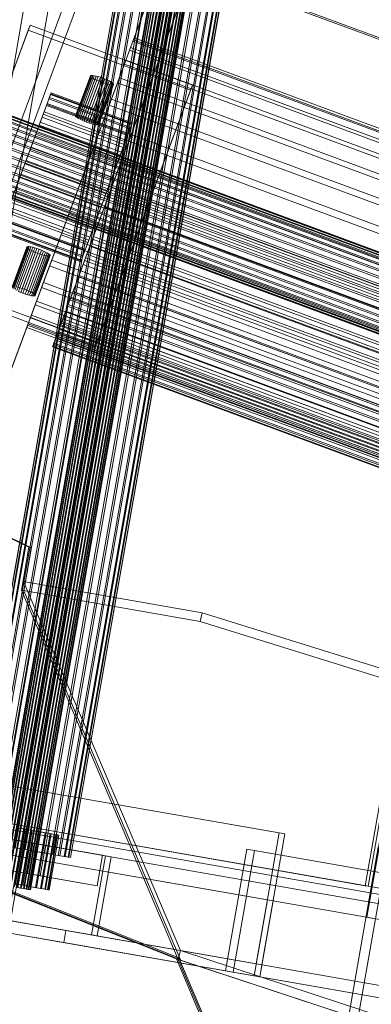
# Model space of a CAD drawing. Header units: millimetres. Extents: x -4395 to 65662, y -65530 to 6847.
# Tile 34 of 256: x 2407 to 2521, y -60532 to -60213. Entities that reach past the tile are written whole.
import ezdxf

# ---------------------------------------------------------------- set-up
doc = ezdxf.new("R2010")
doc.units = ezdxf.units.MM
for name, color, linetype, lineweight in [('R33_DET_superior_C06', 7, 'Continuous', 0), ('R33_DET_superior_C07', 7, 'Continuous', 0), ('R33_DET_superior_fines-r33-C07-receiver', 7, 'Continuous', 0)]:
    doc.layers.add(name, color=color, linetype=linetype, lineweight=lineweight)

msp = doc.modelspace()

# ---------------------------------------------------------------- linework, layer by layer
at = {"layer": 'R33_DET_superior_C06'}
for p, q in [((2926.194, -58844.636), (2378.287, -60323.985)), ((2377.931, -60324.947), (2925.838, -58845.598)), ((2949.282, -58854.281), (2401.374, -60333.63)), ((2401.731, -60332.668), (2949.638, -58853.319)), ((2438.865, -60261.198), (2938.865, -58911.198)), ((2939.043, -58910.716), (2439.043, -60260.716)), ((2432.744, -60277.724), (2932.744, -58927.724)), ((2932.923, -58927.242), (2432.923, -60277.242)), ((2377.396, -60326.391), (2469.788, -60076.933)), ((2470.145, -60075.97), (2377.752, -60325.429)), ((2473.539, -60078.322), (2381.147, -60327.781)), ((2381.503, -60326.818), (2473.896, -60077.359)), ((2401.196, -60334.112), (2493.588, -60084.653)), ((2493.232, -60085.616), (2400.84, -60335.074)), ((2462.819, -60196.523), (2791.031, -60318.083)), ((2790.852, -60318.565), (2462.64, -60197.005)), ((2410.197, -60214.795), (2379.4, -60297.948)), ((2410.197, -60214.795), (2409.603, -60216.399)), ((2462.711, -60234.244), (2410.197, -60214.795)), ((2378.805, -60299.552), (2409.603, -60216.399)), ((2409.603, -60216.399), (2462.117, -60235.849)), ((2443.877, -60218.873), (2443.461, -60219.997)), ((2443.626, -60219.551), (2443.877, -60218.873)), ((2443.877, -60218.873), (2790.844, -60347.38)), ((2441.187, -60226.137), (2442.718, -60222.004)), ((2443.461, -60219.997), (2442.393, -60222.879)), ((2442.718, -60222.004), (2443.626, -60219.551)), ((2442.718, -60222.004), (2789.685, -60350.51)), ((2443.461, -60219.997), (2790.428, -60348.504)), ((2443.626, -60219.551), (2790.593, -60348.057)), ((2442.393, -60222.879), (2440.716, -60227.409)), ((2442.393, -60222.879), (2789.36, -60351.386)), ((2440.716, -60227.409), (2438.493, -60233.411)), ((2439.092, -60231.793), (2441.187, -60226.137)), ((2440.716, -60227.409), (2787.683, -60355.915)), ((2441.187, -60226.137), (2788.154, -60354.644)), ((2429.728, -60231.164), (2424.937, -60244.098)), ((2429.753, -60231.315), (2424.963, -60244.25)), ((2429.846, -60231.065), (2425.055, -60244)), ((2429.922, -60231.515), (2425.132, -60244.45)), ((2430.104, -60231.024), (2425.313, -60243.959)), ((2430.228, -60231.754), (2425.437, -60244.689)), ((2430.492, -60231.041), (2425.701, -60243.976)), ((2430.658, -60232.024), (2425.868, -60244.959)), ((2430.994, -60231.117), (2426.204, -60244.052)), ((2431.592, -60231.247), (2426.802, -60244.182)), ((2432.263, -60231.428), (2427.472, -60244.363)), ((2432.98, -60231.652), (2428.189, -60244.587)), ((2433.716, -60231.911), (2428.926, -60244.846)), ((2429.728, -60231.164), (2429.846, -60231.065)), ((2429.753, -60231.315), (2429.728, -60231.164)), ((2429.922, -60231.515), (2429.753, -60231.315)), ((2429.846, -60231.065), (2430.104, -60231.024)), ((2430.228, -60231.754), (2429.922, -60231.515)), ((2430.104, -60231.024), (2430.492, -60231.041)), ((2430.658, -60232.024), (2430.228, -60231.754)), ((2430.492, -60231.041), (2430.994, -60231.117)), ((2431.197, -60232.315), (2430.658, -60232.024)), ((2430.994, -60231.117), (2431.592, -60231.247)), ((2431.592, -60231.247), (2432.263, -60231.428)), ((2432.263, -60231.428), (2432.98, -60231.652)), ((2432.98, -60231.652), (2433.716, -60231.911)), ((2433.716, -60231.911), (2434.444, -60232.194)), ((2436.514, -60238.754), (2439.092, -60231.793)), ((2439.092, -60231.793), (2786.059, -60360.299)), ((2379.176, -60235.207), (2829.296, -60401.918)), ((2379.218, -60235.096), (2829.337, -60401.806)), ((2379.28, -60234.926), (2829.4, -60401.637)), ((2431.197, -60232.315), (2426.406, -60245.249)), ((2431.824, -60232.614), (2427.033, -60245.549)), ((2432.514, -60232.911), (2427.723, -60245.846)), ((2433.241, -60233.195), (2428.45, -60246.129)), ((2433.977, -60233.453), (2429.187, -60246.388)), ((2434.444, -60232.194), (2429.653, -60245.129)), ((2434.695, -60233.677), (2429.904, -60246.612)), ((2435.134, -60232.491), (2430.343, -60245.426)), ((2435.365, -60233.858), (2430.574, -60246.793)), ((2435.76, -60232.791), (2430.97, -60245.726)), ((2435.963, -60233.989), (2431.172, -60246.924)), ((2431.824, -60232.614), (2431.197, -60232.315)), ((2436.299, -60233.081), (2431.508, -60246.016)), ((2436.465, -60234.064), (2431.675, -60246.999)), ((2432.514, -60232.911), (2431.824, -60232.614)), ((2431.914, -60317.397), (2462.711, -60234.244)), ((2436.73, -60233.351), (2431.939, -60246.286)), ((2436.853, -60234.082), (2432.062, -60247.017)), ((2437.035, -60233.591), (2432.244, -60246.526)), ((2437.111, -60234.041), (2432.321, -60246.975)), ((2437.204, -60233.79), (2432.413, -60246.725)), ((2432.439, -60246.877), (2437.23, -60233.942)), ((2433.241, -60233.195), (2432.514, -60232.911)), ((2433.977, -60233.453), (2433.241, -60233.195)), ((2434.695, -60233.677), (2433.977, -60233.453)), ((2434.444, -60232.194), (2435.134, -60232.491)), ((2435.365, -60233.858), (2434.695, -60233.677)), ((2435.134, -60232.491), (2435.76, -60232.791)), ((2435.963, -60233.989), (2435.365, -60233.858)), ((2435.76, -60232.791), (2436.299, -60233.081)), ((2438.493, -60233.411), (2435.809, -60240.657)), ((2436.465, -60234.064), (2435.963, -60233.989)), ((2436.299, -60233.081), (2436.73, -60233.351)), ((2436.853, -60234.082), (2436.465, -60234.064)), ((2436.73, -60233.351), (2437.035, -60233.591)), ((2437.111, -60234.041), (2436.853, -60234.082)), ((2437.035, -60233.591), (2437.204, -60233.79)), ((2437.23, -60233.942), (2437.111, -60234.041)), ((2437.204, -60233.79), (2437.23, -60233.942)), ((2438.493, -60233.411), (2785.46, -60361.918)), ((2462.117, -60235.849), (2462.711, -60234.244)), ((2378.084, -60238.156), (2828.204, -60404.867)), ((2378.49, -60237.06), (2828.61, -60403.771)), ((2378.608, -60236.742), (2828.727, -60403.453)), ((2378.91, -60235.928), (2829.029, -60402.639)), ((2378.991, -60235.709), (2829.11, -60402.42)), ((2415.741, -60240.135), (2416.476, -60238.151)), ((2416.833, -60237.188), (2416.32, -60238.571)), ((2416.476, -60238.151), (2416.912, -60236.974)), ((2416.476, -60238.151), (2442.733, -60247.876)), ((2417.032, -60236.649), (2416.833, -60237.188)), ((2416.833, -60237.188), (2443.089, -60246.913)), ((2416.912, -60236.974), (2417.032, -60236.649)), ((2416.912, -60236.974), (2443.169, -60246.699)), ((2417.032, -60236.649), (2443.289, -60246.373)), ((2462.117, -60235.849), (2431.319, -60319.002)), ((2377.263, -60240.372), (2827.383, -60407.083)), ((2377.44, -60239.896), (2827.559, -60406.607)), ((2377.934, -60238.561), (2828.054, -60405.272)), ((2415.631, -60240.432), (2403.312, -60273.693)), ((2415.631, -60240.432), (2414.086, -60244.603)), ((2415.515, -60240.746), (2414.448, -60243.627)), ((2414.735, -60242.85), (2415.741, -60240.135)), ((2416.32, -60238.571), (2415.515, -60240.746)), ((2415.515, -60240.746), (2441.772, -60250.47)), ((2441.888, -60250.156), (2415.631, -60240.432)), ((2415.741, -60240.135), (2441.998, -60249.86)), ((2416.32, -60238.571), (2442.577, -60248.296)), ((2435.809, -60240.657), (2432.769, -60248.866)), ((2433.552, -60246.752), (2436.514, -60238.754)), ((2435.809, -60240.657), (2782.776, -60369.163)), ((2436.514, -60238.754), (2783.481, -60367.26)), ((2375.683, -60244.639), (2825.803, -60411.35)), ((2375.891, -60244.078), (2826.01, -60410.789)), ((2376.503, -60242.424), (2826.623, -60409.135)), ((2376.699, -60241.896), (2826.818, -60408.607)), ((2401.767, -60277.864), (2414.086, -60244.603)), ((2414.448, -60243.627), (2413.16, -60247.105)), ((2413.498, -60246.191), (2414.735, -60242.85)), ((2414.086, -60244.603), (2440.343, -60254.328)), ((2414.448, -60243.627), (2440.705, -60253.352)), ((2414.735, -60242.85), (2440.992, -60252.575)), ((2425.055, -60244), (2424.937, -60244.098)), ((2424.937, -60244.098), (2424.963, -60244.25)), ((2424.963, -60244.25), (2425.132, -60244.45)), ((2425.313, -60243.959), (2425.055, -60244)), ((2425.132, -60244.45), (2425.437, -60244.689)), ((2425.701, -60243.976), (2425.313, -60243.959)), ((2425.437, -60244.689), (2425.868, -60244.959)), ((2426.204, -60244.052), (2425.701, -60243.976)), ((2426.802, -60244.182), (2426.204, -60244.052)), ((2427.472, -60244.363), (2426.802, -60244.182)), ((2428.189, -60244.587), (2427.472, -60244.363)), ((2428.926, -60244.846), (2428.189, -60244.587)), ((2374.834, -60246.931), (2824.954, -60413.642)), ((2375.046, -60246.358), (2825.166, -60413.069)), ((2413.16, -60247.105), (2411.7, -60251.045)), ((2412.076, -60250.03), (2413.498, -60246.191)), ((2413.16, -60247.105), (2439.417, -60256.829)), ((2413.498, -60246.191), (2439.755, -60255.916)), ((2425.868, -60244.959), (2426.406, -60245.249)), ((2426.406, -60245.249), (2427.033, -60245.549)), ((2427.033, -60245.549), (2427.723, -60245.846)), ((2427.723, -60245.846), (2428.45, -60246.129)), ((2428.45, -60246.129), (2429.187, -60246.388)), ((2429.653, -60245.129), (2428.926, -60244.846)), ((2429.187, -60246.388), (2429.904, -60246.612)), ((2430.343, -60245.426), (2429.653, -60245.129)), ((2429.904, -60246.612), (2430.574, -60246.793)), ((2430.319, -60255.48), (2433.552, -60246.752)), ((2430.97, -60245.726), (2430.343, -60245.426)), ((2430.574, -60246.793), (2431.172, -60246.924)), ((2431.508, -60246.016), (2430.97, -60245.726)), ((2431.172, -60246.924), (2431.675, -60246.999)), ((2431.939, -60246.286), (2431.508, -60246.016)), ((2431.675, -60246.999), (2432.062, -60247.017)), ((2432.244, -60246.526), (2431.939, -60246.286)), ((2432.062, -60247.017), (2432.321, -60246.975)), ((2432.413, -60246.725), (2432.244, -60246.526)), ((2432.321, -60246.975), (2432.439, -60246.877)), ((2432.439, -60246.877), (2432.413, -60246.725)), ((2433.552, -60246.752), (2780.519, -60375.258)), ((2442.733, -60247.876), (2441.998, -60249.86)), ((2442.577, -60248.296), (2443.089, -60246.913)), ((2443.169, -60246.699), (2442.733, -60247.876)), ((2443.089, -60246.913), (2443.289, -60246.373)), ((2443.289, -60246.373), (2443.169, -60246.699)), ((2373.377, -60250.865), (2823.497, -60417.576)), ((2373.99, -60249.211), (2824.109, -60415.922)), ((2374.197, -60248.65), (2824.317, -60415.361)), ((2411.7, -60251.045), (2410.125, -60255.297)), ((2410.524, -60254.22), (2412.076, -60250.03)), ((2411.7, -60251.045), (2437.957, -60260.77)), ((2412.076, -60250.03), (2438.333, -60259.755)), ((2432.769, -60248.866), (2429.488, -60257.725)), ((2429.569, -60283.417), (2441.888, -60250.156)), ((2432.769, -60248.866), (2779.736, -60377.373)), ((2440.343, -60254.328), (2441.888, -60250.156)), ((2440.705, -60253.352), (2441.772, -60250.47)), ((2441.998, -60249.86), (2440.992, -60252.575)), ((2441.772, -60250.47), (2442.577, -60248.296)), ((2372.441, -60253.393), (2822.56, -60420.104)), ((2372.617, -60252.917), (2822.737, -60419.628)), ((2373.182, -60251.393), (2823.301, -60418.104)), ((2408.903, -60258.599), (2410.524, -60254.22)), ((2410.524, -60254.22), (2436.781, -60263.945)), ((2440.343, -60254.328), (2428.024, -60287.589)), ((2439.417, -60256.829), (2440.705, -60253.352)), ((2440.992, -60252.575), (2439.755, -60255.916)), ((2370.971, -60257.361), (2821.09, -60424.072)), ((2371.273, -60256.547), (2821.392, -60423.258)), ((2371.39, -60256.229), (2821.51, -60422.94)), ((2371.796, -60255.133), (2821.916, -60421.844)), ((2371.946, -60254.728), (2822.066, -60421.439)), ((2410.125, -60255.297), (2408.496, -60259.697)), ((2410.125, -60255.297), (2436.382, -60265.022)), ((2426.94, -60264.603), (2430.319, -60255.48)), ((2430.319, -60255.48), (2777.286, -60383.986)), ((2437.957, -60260.77), (2439.417, -60256.829)), ((2439.755, -60255.916), (2438.333, -60259.755)), ((2370.6, -60258.363), (2820.72, -60425.074)), ((2820.782, -60424.904), (2370.663, -60258.194)), ((2370.704, -60258.082), (2820.824, -60424.793)), ((2370.89, -60257.58), (2821.009, -60424.291)), ((2408.496, -60259.697), (2406.874, -60264.076)), ((2407.273, -60262.999), (2408.903, -60258.599)), ((2408.496, -60259.697), (2434.753, -60269.422)), ((2408.903, -60258.599), (2435.16, -60268.323)), ((2429.488, -60257.725), (2426.093, -60266.891)), ((2429.488, -60257.725), (2776.455, -60386.231)), ((2439.043, -60260.716), (2436.649, -60267.181)), ((2438.333, -60259.755), (2436.781, -60263.945)), ((2438.865, -60261.198), (2439.043, -60260.716)), ((2439.043, -60260.716), (2767.256, -60382.276)), ((2405.698, -60267.251), (2407.273, -60262.999)), ((2407.273, -60262.999), (2433.53, -60272.723)), ((2436.382, -60265.022), (2437.957, -60260.77)), ((2436.607, -60267.296), (2438.865, -60261.198)), ((2767.077, -60382.758), (2438.865, -60261.198)), ((2406.874, -60264.076), (2405.322, -60268.265)), ((2406.874, -60264.076), (2433.131, -60273.801)), ((2426.093, -60266.891), (2422.714, -60276.014)), ((2423.545, -60273.769), (2426.94, -60264.603)), ((2426.093, -60266.891), (2773.06, -60395.397)), ((2426.94, -60264.603), (2773.907, -60393.109)), ((2434.753, -60269.422), (2436.382, -60265.022)), ((2436.781, -60263.945), (2435.16, -60268.323)), ((2405.322, -60268.265), (2431.579, -60277.99)), ((2405.698, -60267.251), (2431.955, -60276.975)), ((2433.131, -60273.801), (2434.753, -60269.422)), ((2435.16, -60268.323), (2433.53, -60272.723)), ((2436.649, -60267.181), (2434.242, -60273.68)), ((2434.336, -60273.427), (2436.607, -60267.296)), ((2436.607, -60267.296), (2436.649, -60267.181)), ((2764.819, -60388.856), (2436.607, -60267.296)), ((2436.649, -60267.181), (2764.861, -60388.741)), ((2403.901, -60272.104), (2430.157, -60281.829)), ((2404.239, -60271.191), (2430.496, -60280.916)), ((2433.53, -60272.723), (2431.955, -60276.975)), ((2432.091, -60279.487), (2434.336, -60273.427)), ((2434.336, -60273.427), (2434.242, -60273.68)), ((2762.548, -60394.988), (2434.336, -60273.427)), ((2402.663, -60275.446), (2428.92, -60285.17)), ((2402.951, -60274.669), (2429.208, -60284.394)), ((2403.312, -60273.693), (2429.569, -60283.417)), ((2422.714, -60276.014), (2419.481, -60284.742)), ((2420.264, -60282.627), (2423.545, -60273.769)), ((2422.714, -60276.014), (2769.681, -60404.52)), ((2423.545, -60273.769), (2770.512, -60402.275)), ((2431.579, -60277.99), (2433.131, -60273.801)), ((2434.242, -60273.68), (2431.863, -60280.103)), ((2434.242, -60273.68), (2762.454, -60395.24)), ((2401.078, -60279.724), (2427.335, -60289.449)), ((2401.658, -60278.16), (2427.915, -60287.885)), ((2428.024, -60287.589), (2401.767, -60277.864)), ((2401.884, -60277.55), (2428.141, -60287.275)), ((2429.912, -60285.371), (2432.091, -60279.487)), ((2430.157, -60281.829), (2431.579, -60277.99)), ((2430.404, -60284.042), (2432.744, -60277.724)), ((2431.955, -60276.975), (2430.496, -60280.916)), ((2432.923, -60277.242), (2430.715, -60283.203)), ((2432.091, -60279.487), (2431.863, -60280.103)), ((2760.303, -60401.047), (2432.091, -60279.487)), ((2432.744, -60277.724), (2432.923, -60277.242)), ((2760.957, -60399.284), (2432.744, -60277.724)), ((2432.923, -60277.242), (2761.135, -60398.802)), ((2400.366, -60281.647), (2426.623, -60291.372)), ((2426.744, -60291.047), (2400.487, -60281.322)), ((2400.566, -60281.108), (2426.823, -60290.832)), ((2400.923, -60280.145), (2427.18, -60289.869)), ((2417.224, -60290.837), (2420.264, -60282.627)), ((2420.264, -60282.627), (2767.231, -60411.134)), ((2428.92, -60285.17), (2430.157, -60281.829)), ((2430.496, -60280.916), (2429.208, -60284.394)), ((2431.863, -60280.103), (2429.553, -60286.34)), ((2431.863, -60280.103), (2760.075, -60401.663)), ((2419.481, -60284.742), (2416.519, -60292.74)), ((2419.481, -60284.742), (2766.448, -60413.248)), ((2427.835, -60290.978), (2429.912, -60285.371)), ((2427.915, -60287.885), (2428.92, -60285.17)), ((2428.024, -60287.589), (2429.569, -60283.417)), ((2429.208, -60284.394), (2428.141, -60287.275)), ((2428.158, -60290.108), (2430.404, -60284.042)), ((2430.715, -60283.203), (2428.596, -60288.925)), ((2429.912, -60285.371), (2429.553, -60286.34)), ((2758.124, -60406.931), (2429.912, -60285.371)), ((2430.715, -60283.203), (2430.404, -60284.042)), ((2430.404, -60284.042), (2758.616, -60405.602)), ((2758.927, -60404.763), (2430.715, -60283.203)), ((2409.196, -60286.599), (2404.405, -60299.534)), ((2409.222, -60286.751), (2404.431, -60299.686)), ((2409.315, -60286.5), (2404.524, -60299.435)), ((2409.391, -60286.95), (2404.6, -60299.885)), ((2409.573, -60286.459), (2404.782, -60299.394)), ((2409.696, -60287.189), (2404.905, -60300.124)), ((2409.96, -60286.476), (2405.17, -60299.411)), ((2410.127, -60287.459), (2405.336, -60300.394)), ((2410.463, -60286.552), (2405.672, -60299.487)), ((2410.666, -60287.75), (2405.875, -60300.685)), ((2411.061, -60286.683), (2406.27, -60299.617)), ((2411.292, -60288.049), (2406.501, -60300.984)), ((2411.731, -60286.863), (2406.941, -60299.798)), ((2411.982, -60288.346), (2407.191, -60301.281)), ((2412.448, -60287.088), (2407.658, -60300.022)), ((2412.709, -60288.63), (2407.919, -60301.565)), ((2413.185, -60287.346), (2408.394, -60300.281)), ((2413.446, -60288.889), (2408.655, -60301.823)), ((2413.912, -60287.63), (2409.121, -60300.565)), ((2409.196, -60286.599), (2409.315, -60286.5)), ((2409.222, -60286.751), (2409.196, -60286.599)), ((2409.391, -60286.95), (2409.222, -60286.751)), ((2409.315, -60286.5), (2409.573, -60286.459)), ((2414.163, -60289.113), (2409.372, -60302.047)), ((2409.696, -60287.189), (2409.391, -60286.95)), ((2409.573, -60286.459), (2409.96, -60286.476)), ((2410.127, -60287.459), (2409.696, -60287.189)), ((2414.602, -60287.927), (2409.811, -60300.862)), ((2409.96, -60286.476), (2410.463, -60286.552)), ((2414.833, -60289.293), (2410.043, -60302.228)), ((2410.666, -60287.75), (2410.127, -60287.459)), ((2415.229, -60288.226), (2410.438, -60301.161)), ((2410.463, -60286.552), (2411.061, -60286.683)), ((2411.292, -60288.049), (2410.666, -60287.75)), ((2415.768, -60288.517), (2410.977, -60301.451)), ((2411.061, -60286.683), (2411.731, -60286.863)), ((2411.982, -60288.346), (2411.292, -60288.049)), ((2416.198, -60288.787), (2411.407, -60301.721)), ((2416.504, -60289.026), (2411.713, -60301.961)), ((2411.731, -60286.863), (2412.448, -60287.088)), ((2416.672, -60289.225), (2411.882, -60302.16)), ((2411.907, -60302.312), (2416.698, -60289.377)), ((2412.709, -60288.63), (2411.982, -60288.346)), ((2412.448, -60287.088), (2413.185, -60287.346)), ((2413.446, -60288.889), (2412.709, -60288.63)), ((2413.185, -60287.346), (2413.912, -60287.63)), ((2414.163, -60289.113), (2413.446, -60288.889)), ((2413.912, -60287.63), (2414.602, -60287.927)), ((2414.833, -60289.293), (2414.163, -60289.113)), ((2414.602, -60287.927), (2415.229, -60288.226)), ((2415.431, -60289.424), (2414.833, -60289.293)), ((2415.229, -60288.226), (2415.768, -60288.517)), ((2415.768, -60288.517), (2416.198, -60288.787)), ((2416.198, -60288.787), (2416.504, -60289.026)), ((2416.504, -60289.026), (2416.672, -60289.225)), ((2416.698, -60289.377), (2416.58, -60289.476)), ((2416.672, -60289.225), (2416.698, -60289.377)), ((2428.596, -60288.925), (2426.601, -60294.31)), ((2427.18, -60289.869), (2427.915, -60287.885)), ((2428.141, -60287.275), (2427.335, -60289.449)), ((2429.553, -60286.34), (2427.352, -60292.283)), ((2428.596, -60288.925), (2428.158, -60290.108)), ((2756.808, -60410.485), (2428.596, -60288.925)), ((2429.553, -60286.34), (2757.765, -60407.9)), ((2415.431, -60289.424), (2410.641, -60302.359)), ((2415.934, -60289.5), (2411.143, -60302.435)), ((2416.322, -60289.517), (2411.531, -60302.452)), ((2416.58, -60289.476), (2411.789, -60302.411)), ((2414.54, -60298.082), (2417.224, -60290.837)), ((2415.934, -60289.5), (2415.431, -60289.424)), ((2416.322, -60289.517), (2415.934, -60289.5)), ((2416.58, -60289.476), (2416.322, -60289.517)), ((2417.224, -60290.837), (2764.191, -60419.343)), ((2427.352, -60292.283), (2425.297, -60297.832)), ((2425.897, -60296.213), (2427.835, -60290.978)), ((2426.044, -60295.815), (2428.158, -60290.108)), ((2426.823, -60290.832), (2426.623, -60291.372)), ((2426.623, -60291.372), (2426.744, -60291.047)), ((2426.744, -60291.047), (2427.18, -60289.869)), ((2427.335, -60289.449), (2426.823, -60290.832)), ((2427.835, -60290.978), (2427.352, -60292.283)), ((2427.352, -60292.283), (2755.564, -60413.843)), ((2756.048, -60412.538), (2427.835, -60290.978)), ((2428.158, -60290.108), (2756.37, -60411.668)), ((2416.519, -60292.74), (2413.941, -60299.701)), ((2416.519, -60292.74), (2763.486, -60421.246)), ((2426.601, -60294.31), (2424.766, -60299.266)), ((2426.601, -60294.31), (2426.044, -60295.815)), ((2754.813, -60415.87), (2426.601, -60294.31)), ((2379.4, -60297.948), (2431.914, -60317.397)), ((2412.317, -60304.085), (2414.54, -60298.082)), ((2414.54, -60298.082), (2761.507, -60426.589)), ((2425.297, -60297.832), (2423.423, -60302.892)), ((2424.098, -60301.068), (2426.044, -60295.815)), ((2424.129, -60300.986), (2425.897, -60296.213)), ((2425.897, -60296.213), (2425.297, -60297.832)), ((2425.297, -60297.832), (2753.509, -60419.393)), ((2754.109, -60417.773), (2425.897, -60296.213)), ((2426.044, -60295.815), (2754.256, -60417.375)), ((2431.319, -60319.002), (2378.805, -60299.552)), ((2406.941, -60299.798), (2406.27, -60299.617)), ((2406.501, -60300.984), (2407.191, -60301.281)), ((2407.658, -60300.022), (2406.941, -60299.798)), ((2407.191, -60301.281), (2407.919, -60301.565)), ((2408.394, -60300.281), (2407.658, -60300.022)), ((2407.919, -60301.565), (2408.655, -60301.823)), ((2409.121, -60300.565), (2408.394, -60300.281)), ((2408.655, -60301.823), (2409.372, -60302.047)), ((2409.811, -60300.862), (2409.121, -60300.565)), ((2409.372, -60302.047), (2410.043, -60302.228)), ((2410.438, -60301.161), (2409.811, -60300.862)), ((2410.977, -60301.451), (2410.438, -60301.161)), ((2411.407, -60301.721), (2410.977, -60301.451)), ((2411.713, -60301.961), (2411.407, -60301.721)), ((2411.882, -60302.16), (2411.713, -60301.961)), ((2413.941, -60299.701), (2411.846, -60305.356)), ((2411.907, -60302.312), (2411.882, -60302.16)), ((2413.941, -60299.701), (2760.908, -60428.207)), ((2422.355, -60305.776), (2424.098, -60301.068)), ((2422.562, -60305.216), (2424.129, -60300.986)), ((2424.766, -60299.266), (2423.121, -60303.707)), ((2424.129, -60300.986), (2423.423, -60302.892)), ((2424.766, -60299.266), (2424.098, -60301.068)), ((2424.098, -60301.068), (2752.31, -60422.628)), ((2752.341, -60422.546), (2424.129, -60300.986)), ((2752.978, -60420.826), (2424.766, -60299.266)), ((2410.043, -60302.228), (2410.641, -60302.359)), ((2411.846, -60305.356), (2410.315, -60309.49)), ((2410.64, -60308.614), (2412.317, -60304.085)), ((2410.641, -60302.359), (2411.143, -60302.435)), ((2411.143, -60302.435), (2411.531, -60302.452)), ((2411.531, -60302.452), (2411.789, -60302.411)), ((2411.789, -60302.411), (2411.907, -60302.312)), ((2411.846, -60305.356), (2758.813, -60433.863)), ((2412.317, -60304.085), (2759.284, -60432.591)), ((2421.224, -60308.83), (2422.562, -60305.216)), ((2423.121, -60303.707), (2421.695, -60307.558)), ((2423.423, -60302.892), (2421.762, -60307.376)), ((2422.562, -60305.216), (2421.762, -60307.376)), ((2423.121, -60303.707), (2422.355, -60305.776)), ((2750.774, -60426.776), (2422.562, -60305.216)), ((2751.333, -60425.267), (2423.121, -60303.707)), ((2423.423, -60302.892), (2751.635, -60424.452)), ((2421.762, -60307.376), (2420.344, -60311.206)), ((2421.695, -60307.558), (2420.511, -60310.753)), ((2420.843, -60309.858), (2422.355, -60305.776)), ((2421.695, -60307.558), (2420.843, -60309.858)), ((2749.907, -60429.118), (2421.695, -60307.558)), ((2421.762, -60307.376), (2749.974, -60428.936)), ((2422.355, -60305.776), (2750.567, -60427.336)), ((2409.156, -60312.62), (2409.572, -60311.496)), ((2410.315, -60309.49), (2409.407, -60311.943)), ((2409.572, -60311.496), (2410.64, -60308.614)), ((2409.572, -60311.496), (2756.539, -60440.003)), ((2410.315, -60309.49), (2757.282, -60437.996)), ((2410.64, -60308.614), (2757.607, -60437.121)), ((2420.344, -60311.206), (2419.191, -60314.318)), ((2419.588, -60313.245), (2420.843, -60309.858)), ((2420.511, -60310.753), (2419.588, -60313.245)), ((2420.511, -60310.753), (2419.591, -60313.238)), ((2420.136, -60311.766), (2421.224, -60308.83)), ((2421.224, -60308.83), (2420.344, -60311.206)), ((2420.344, -60311.206), (2748.556, -60432.766)), ((2748.723, -60432.313), (2420.511, -60310.753)), ((2420.843, -60309.858), (2749.055, -60431.418)), ((2749.436, -60430.39), (2421.224, -60308.83)), ((2409.407, -60311.943), (2409.156, -60312.62)), ((2409.156, -60312.62), (2756.123, -60441.127)), ((2756.374, -60440.449), (2409.407, -60311.943)), ((2419.319, -60313.974), (2418.324, -60316.659)), ((2419.191, -60314.318), (2418.324, -60316.659)), ((2419.591, -60313.238), (2418.613, -60315.879)), ((2418.613, -60315.879), (2419.588, -60313.245)), ((2418.784, -60315.416), (2419.319, -60313.974)), ((2419.591, -60313.238), (2418.95, -60314.97)), ((2420.136, -60311.766), (2419.191, -60314.318)), ((2419.191, -60314.318), (2747.403, -60435.878)), ((2419.319, -60313.974), (2420.136, -60311.766)), ((2747.531, -60435.534), (2419.319, -60313.974)), ((2419.588, -60313.245), (2747.8, -60434.805)), ((2747.803, -60434.798), (2419.591, -60313.238)), ((2748.348, -60433.326), (2420.136, -60311.766)), ((2418.543, -60316.068), (2417.502, -60318.879)), ((2418.598, -60315.918), (2417.561, -60318.72)), ((2417.561, -60318.72), (2417.933, -60317.715)), ((2418.784, -60315.416), (2417.758, -60318.188)), ((2418.324, -60316.659), (2417.758, -60318.188)), ((2418.95, -60314.97), (2417.933, -60317.715)), ((2417.933, -60317.715), (2418.613, -60315.879)), ((2417.933, -60317.715), (2746.145, -60439.275)), ((2418.324, -60316.659), (2746.536, -60438.219)), ((2418.543, -60316.068), (2418.784, -60315.416)), ((2418.598, -60315.918), (2418.543, -60316.068)), ((2746.755, -60437.628), (2418.543, -60316.068)), ((2418.95, -60314.97), (2418.598, -60315.918)), ((2746.81, -60437.478), (2418.598, -60315.918)), ((2418.613, -60315.879), (2746.825, -60437.439)), ((2746.996, -60436.976), (2418.784, -60315.416)), ((2747.162, -60436.53), (2418.95, -60314.97)), ((2431.319, -60319.002), (2431.914, -60317.397)), ((2417.758, -60318.188), (2417.502, -60318.879)), ((2417.502, -60318.879), (2417.561, -60318.72)), ((2417.502, -60318.879), (2745.714, -60440.439)), ((2417.561, -60318.72), (2745.773, -60440.28)), ((2417.758, -60318.188), (2745.97, -60439.748))]:
    msp.add_line(p, q, dxfattribs=at)
at = {"layer": 'R33_DET_superior_C07'}
for p, q in [((-4106.066, -59342.14), (2584.569, -60515.116)), ((2586.407, -60515.438), (-4104.228, -59342.462)), ((-4063.179, -59349.658), (2627.456, -60522.635)), ((2629.294, -60522.957), (-4061.341, -59349.981)), ((2553.545, -60499.525), (-4006.032, -59349.525)), ((-4005.113, -59349.686), (2554.464, -60499.686)), ((2585.097, -60505.056), (-3974.479, -59355.056)), ((-3973.56, -59355.217), (2586.016, -60505.217)), ((-3881.551, -59359.165), (2490.8, -60476.341)), ((2492.638, -60476.664), (-3879.713, -59359.487)), ((-4109.692, -59362.824), (2580.943, -60535.801)), ((2580.252, -60539.741), (-4110.383, -59366.764)), ((-4108.545, -59367.086), (2582.09, -60540.063)), ((-3917.738, -59367.035), (2529.503, -60497.34)), ((2518.649, -60493.407), (-3909.869, -59366.384)), ((-3908.95, -59366.545), (2519.568, -60493.568)), ((2622.911, -60543.158), (-4067.724, -59370.182)), ((2528.985, -60500.295), (-3918.256, -59369.989)), ((2540.225, -60499.22), (-3907.016, -59368.914)), ((-4068.415, -59374.122), (2622.22, -60547.098)), ((2623.139, -60547.259), (-4067.496, -59374.283)), ((-3907.534, -59371.869), (2539.707, -60502.175)), ((-4065.658, -59374.605), (2624.977, -60547.582)), ((2483.374, -60518.695), (-3888.977, -59401.519)), ((-3887.139, -59401.841), (2485.212, -60519.018)), ((2357.112, -60500.621), (2429.639, -60086.93)), ((2437.298, -60088.273), (2364.771, -60501.963)), ((2467.084, -60093.495), (2394.558, -60507.185)), ((2402.216, -60508.528), (2474.743, -60094.838)), ((2465.917, -60108.519), (2398.571, -60492.66)), ((2465.943, -60108.524), (2398.596, -60492.665)), ((2466.119, -60108.554), (2398.773, -60492.696)), ((2398.847, -60492.709), (2466.193, -60108.567)), ((2466.539, -60108.628), (2399.193, -60492.769)), ((2466.66, -60108.649), (2399.314, -60492.79)), ((2467.161, -60108.737), (2399.815, -60492.878)), ((2467.324, -60108.766), (2399.978, -60492.907)), ((2467.963, -60108.878), (2400.616, -60493.019)), ((2468.161, -60108.912), (2400.815, -60493.054)), ((2468.912, -60109.044), (2401.565, -60493.185)), ((2469.138, -60109.084), (2401.792, -60493.225)), ((2469.972, -60109.23), (2402.626, -60493.371)), ((2470.218, -60109.273), (2402.872, -60493.414)), ((2471.103, -60109.428), (2403.757, -60493.569)), ((2471.359, -60109.473), (2404.013, -60493.614)), ((2472.261, -60109.631), (2404.915, -60493.773)), ((2472.517, -60109.676), (2405.171, -60493.817)), ((2473.402, -60109.831), (2406.056, -60493.973)), ((2473.648, -60109.874), (2406.302, -60494.016)), ((2474.482, -60110.021), (2407.136, -60494.162)), ((2474.709, -60110.06), (2407.362, -60494.202)), ((2475.459, -60110.192), (2408.113, -60494.333)), ((2475.658, -60110.227), (2408.311, -60494.368)), ((2476.296, -60110.339), (2408.95, -60494.48)), ((2476.459, -60110.367), (2409.113, -60494.508)), ((2476.96, -60110.455), (2409.614, -60494.596)), ((2477.081, -60110.476), (2409.735, -60494.618)), ((2477.427, -60110.537), (2410.081, -60494.678)), ((2477.501, -60110.55), (2410.155, -60494.691)), ((2477.678, -60110.581), (2410.331, -60494.722)), ((2477.703, -60110.585), (2410.357, -60494.726)), ((2452.956, -60118.937), (2389.927, -60478.454)), ((2453.027, -60118.95), (2389.998, -60478.467)), ((2453.526, -60119.037), (2390.497, -60478.554)), ((2390.708, -60478.591), (2453.737, -60119.074)), ((2454.716, -60119.246), (2391.687, -60478.763)), ((2455.059, -60119.306), (2392.03, -60478.823)), ((2456.48, -60119.555), (2393.451, -60479.072)), ((2456.942, -60119.636), (2393.913, -60479.153)), ((2458.75, -60119.953), (2395.721, -60479.47)), ((2459.313, -60120.052), (2396.284, -60479.569)), ((2461.439, -60120.425), (2398.41, -60479.941)), ((2462.081, -60120.537), (2399.052, -60480.054)), ((2464.444, -60120.951), (2401.415, -60480.468)), ((2465.14, -60121.073), (2402.111, -60480.59)), ((2467.649, -60121.513), (2404.619, -60481.03)), ((2468.373, -60121.64), (2405.344, -60481.157)), ((2470.93, -60122.089), (2407.901, -60481.605)), ((2471.655, -60122.216), (2408.625, -60481.732)), ((2474.163, -60122.655), (2411.134, -60482.172)), ((2474.859, -60122.777), (2411.83, -60482.294)), ((2477.222, -60123.192), (2414.193, -60482.708)), ((2477.864, -60123.304), (2414.835, -60482.821)), ((2479.99, -60123.677), (2416.961, -60483.194)), ((2480.553, -60123.776), (2417.524, -60483.292)), ((2482.361, -60124.093), (2419.332, -60483.609)), ((2482.823, -60124.174), (2419.794, -60483.69)), ((2484.244, -60124.423), (2421.215, -60483.939)), ((2484.587, -60124.483), (2421.558, -60484)), ((2485.566, -60124.654), (2422.537, -60484.171)), ((2485.777, -60124.691), (2422.748, -60484.208)), ((2486.276, -60124.779), (2423.247, -60484.296)), ((2486.347, -60124.791), (2423.318, -60484.308)), ((2582.841, -60139.17), (2518.949, -60503.612)), ((2583.051, -60139.207), (2519.158, -60503.649)), ((2579.088, -60148.665), (2518.649, -60493.407)), ((2519.568, -60493.568), (2580.007, -60148.826)), ((1365.517, -60301.397), (2487.001, -60498.011)), ((2488.839, -60498.333), (1367.355, -60301.719)), ((1300.317, -60311.286), (2421.801, -60507.901)), ((2421.11, -60511.84), (1299.627, -60315.226)), ((2485.212, -60519.018), (1363.729, -60322.404)), ((2482.684, -60522.635), (1361.2, -60326.021)), ((1363.038, -60326.343), (2484.522, -60522.958)), ((2392.757, -60476.412), (2415.224, -60480.351)), ((2392.757, -60476.412), (2411.137, -60479.635)), ((2408.648, -60475.137), (2405.539, -60492.867)), ((2409.159, -60475.227), (2406.05, -60492.956)), ((2406.331, -60474.731), (2408.648, -60475.137)), ((2409.159, -60475.227), (2406.842, -60474.821)), ((2410.929, -60475.537), (2407.821, -60493.267)), ((2411.421, -60475.623), (2408.313, -60493.353)), ((2408.648, -60475.137), (2410.929, -60475.537)), ((2411.421, -60475.623), (2409.159, -60475.227)), ((2413.089, -60475.916), (2409.981, -60493.645)), ((2413.542, -60475.995), (2410.434, -60493.725)), ((2410.929, -60475.537), (2413.089, -60475.916)), ((2413.542, -60475.995), (2411.421, -60475.623)), ((2415.043, -60476.258), (2411.935, -60493.988)), ((2415.44, -60476.328), (2412.332, -60494.058)), ((2413.089, -60475.916), (2415.043, -60476.258)), ((2415.44, -60476.328), (2413.542, -60475.995)), ((2416.717, -60476.552), (2413.608, -60494.281)), ((2417.042, -60476.609), (2413.934, -60494.338)), ((2418.045, -60476.785), (2414.937, -60494.514)), ((2415.043, -60476.258), (2416.717, -60476.552)), ((2418.288, -60476.827), (2415.179, -60494.557)), ((2417.042, -60476.609), (2415.44, -60476.328)), ((2418.978, -60476.948), (2415.87, -60494.678)), ((2419.128, -60476.974), (2416.019, -60494.704)), ((2419.48, -60477.036), (2416.371, -60494.766)), ((2419.53, -60477.045), (2416.422, -60494.775)), ((2416.717, -60476.552), (2418.045, -60476.785)), ((2418.288, -60476.827), (2417.042, -60476.609)), ((2418.045, -60476.785), (2418.978, -60476.948)), ((2419.128, -60476.974), (2418.288, -60476.827)), ((2418.978, -60476.948), (2419.48, -60477.036)), ((2419.53, -60477.045), (2419.128, -60476.974)), ((2419.48, -60477.036), (2419.53, -60477.045)), ((2490.8, -60476.341), (2483.374, -60518.695)), ((2485.212, -60519.018), (2492.638, -60476.664)), ((2492.638, -60476.664), (2490.8, -60476.341)), ((2408.329, -60479.142), (2403.839, -60504.752)), ((2406.491, -60478.82), (2434.575, -60483.744)), ((2406.491, -60478.82), (2408.329, -60479.142)), ((2436.413, -60484.066), (2408.329, -60479.142)), ((2411.137, -60479.635), (2409.411, -60489.484)), ((2433.605, -60483.573), (2411.137, -60479.635)), ((2415.224, -60480.351), (2413.498, -60490.201)), ((2433.605, -60483.573), (2415.224, -60480.351)), ((2407.901, -60481.605), (2404.619, -60481.03)), ((2405.344, -60481.157), (2408.625, -60481.732)), ((2411.134, -60482.172), (2407.901, -60481.605)), ((2408.625, -60481.732), (2411.83, -60482.294)), ((2414.193, -60482.708), (2411.134, -60482.172)), ((2411.83, -60482.294), (2414.835, -60482.821)), ((2416.961, -60483.194), (2414.193, -60482.708)), ((2414.835, -60482.821), (2417.524, -60483.292)), ((2419.332, -60483.609), (2416.961, -60483.194)), ((2417.524, -60483.292), (2419.794, -60483.69)), ((2421.215, -60483.939), (2419.332, -60483.609)), ((2419.794, -60483.69), (2421.558, -60484)), ((2434.575, -60483.744), (2430.085, -60509.353)), ((2431.878, -60493.423), (2433.605, -60483.573)), ((2436.413, -60484.066), (2434.575, -60483.744)), ((2473.444, -60521.015), (2480.351, -60481.616)), ((2482.802, -60482.046), (2475.895, -60521.445)), ((2480.351, -60481.616), (2639.493, -60509.517)), ((2480.351, -60481.616), (2482.802, -60482.046)), ((2641.944, -60509.946), (2482.802, -60482.046)), ((2513.184, -60536.105), (2522.854, -60480.946)), ((2525.917, -60481.483), (2516.247, -60536.642)), ((2413.498, -60490.201), (2391.03, -60486.262)), ((2391.03, -60486.262), (2409.411, -60489.484)), ((2422.537, -60484.171), (2421.215, -60483.939)), ((2421.558, -60484), (2422.748, -60484.208)), ((2423.247, -60484.296), (2422.537, -60484.171)), ((2422.748, -60484.208), (2423.318, -60484.308)), ((2423.318, -60484.308), (2423.247, -60484.296)), ((2431.923, -60509.675), (2436.413, -60484.066)), ((2409.411, -60489.484), (2431.878, -60493.423)), ((2413.498, -60490.201), (2431.878, -60493.423)), ((2407.821, -60493.267), (2405.539, -60492.867)), ((2406.05, -60492.956), (2408.313, -60493.353)), ((2409.981, -60493.645), (2407.821, -60493.267)), ((2408.313, -60493.353), (2410.434, -60493.725)), ((2518.649, -60493.407), (2519.568, -60493.568)), ((2407.136, -60494.162), (2406.056, -60493.973)), ((2406.302, -60494.016), (2407.362, -60494.202)), ((2408.113, -60494.333), (2407.136, -60494.162)), ((2407.362, -60494.202), (2408.311, -60494.368)), ((2408.95, -60494.48), (2408.113, -60494.333)), ((2408.311, -60494.368), (2409.113, -60494.508)), ((2409.614, -60494.596), (2408.95, -60494.48)), ((2409.113, -60494.508), (2409.735, -60494.618)), ((2410.081, -60494.678), (2409.614, -60494.596)), ((2409.735, -60494.618), (2410.155, -60494.691)), ((2411.935, -60493.988), (2409.981, -60493.645)), ((2410.331, -60494.722), (2410.081, -60494.678)), ((2410.155, -60494.691), (2410.357, -60494.726)), ((2410.357, -60494.726), (2410.331, -60494.722)), ((2410.434, -60493.725), (2412.332, -60494.058)), ((2413.608, -60494.281), (2411.935, -60493.988)), ((2412.332, -60494.058), (2413.934, -60494.338)), ((2414.937, -60494.514), (2413.608, -60494.281)), ((2413.934, -60494.338), (2415.179, -60494.557)), ((2415.87, -60494.678), (2414.937, -60494.514)), ((2415.179, -60494.557), (2416.019, -60494.704)), ((2416.371, -60494.766), (2415.87, -60494.678)), ((2416.019, -60494.704), (2416.422, -60494.775)), ((2416.422, -60494.775), (2416.371, -60494.766)), ((2487.001, -60498.011), (2482.684, -60522.635)), ((2484.522, -60522.958), (2488.839, -60498.333)), ((2488.839, -60498.333), (2487.001, -60498.011)), ((2430.085, -60509.353), (2402.001, -60504.429)), ((2403.839, -60504.752), (2431.923, -60509.675)), ((2520.626, -60503.906), (2518.949, -60503.612)), ((2518.949, -60503.612), (2519.158, -60503.649)), ((2519.158, -60503.649), (2521.247, -60504.015)), ((2421.801, -60507.901), (2421.11, -60511.84)), ((2485.212, -60519.018), (2421.801, -60507.901)), ((2430.085, -60509.353), (2431.923, -60509.675)), ((2421.11, -60511.84), (2484.522, -60522.958)), ((2483.374, -60518.695), (2485.212, -60519.018)), ((2632.586, -60548.916), (2473.444, -60521.015)), ((2473.444, -60521.015), (2475.895, -60521.445)), ((2475.895, -60521.445), (2635.037, -60549.345)), ((2484.522, -60522.958), (2485.212, -60519.018)), ((2482.684, -60522.635), (2484.522, -60522.958))]:
    msp.add_line(p, q, dxfattribs=at)
at = {"layer": 'R33_DET_superior_fines-r33-C07-receiver'}
for p, q in [((2371.017, -60365.027), (2409.858, -60383.837)), ((2410.617, -60383.97), (2371.777, -60365.16)), ((2409.858, -60383.837), (2407.417, -60397.762)), ((2408.176, -60397.895), (2410.617, -60383.97)), ((2409.858, -60383.837), (2410.617, -60383.97)), ((2407.417, -60397.762), (2408.115, -60394.905)), ((2407.417, -60397.762), (2458.13, -60517.298)), ((2407.417, -60397.762), (2408.176, -60397.895)), ((2407.417, -60397.762), (2465.214, -60407.895)), ((2465.912, -60405.038), (2408.115, -60394.905)), ((2408.115, -60394.905), (2458.828, -60514.441)), ((2458.889, -60517.431), (2408.176, -60397.895)), ((2465.214, -60407.895), (2465.912, -60405.038)), ((2742.606, -60491.046), (2465.912, -60405.038)), ((2465.214, -60407.895), (2741.908, -60493.903)), ((2327.698, -60465.338), (2458.13, -60517.298)), ((2458.333, -60516.75), (2327.901, -60464.79)), ((2328.457, -60465.471), (2458.889, -60517.431)), ((2458.13, -60517.298), (2458.828, -60514.441)), ((2458.828, -60514.441), (2704.033, -60595.191)), ((2736.022, -60608.789), (2457.55, -60517.083)), ((2457.55, -60517.083), (2624.361, -60910.273)), ((2458.13, -60517.298), (2457.55, -60517.083)), ((2458.13, -60517.298), (2458.333, -60516.75)), ((2458.13, -60517.298), (2624.941, -60910.488)), ((2458.889, -60517.431), (2458.13, -60517.298)), ((2458.13, -60517.298), (2736.602, -60609.003)), ((2703.336, -60598.048), (2458.13, -60517.298)), ((2625.144, -60909.939), (2458.333, -60516.75))]:
    msp.add_line(p, q, dxfattribs=at)

doc.saveas('drawing.dxf')
